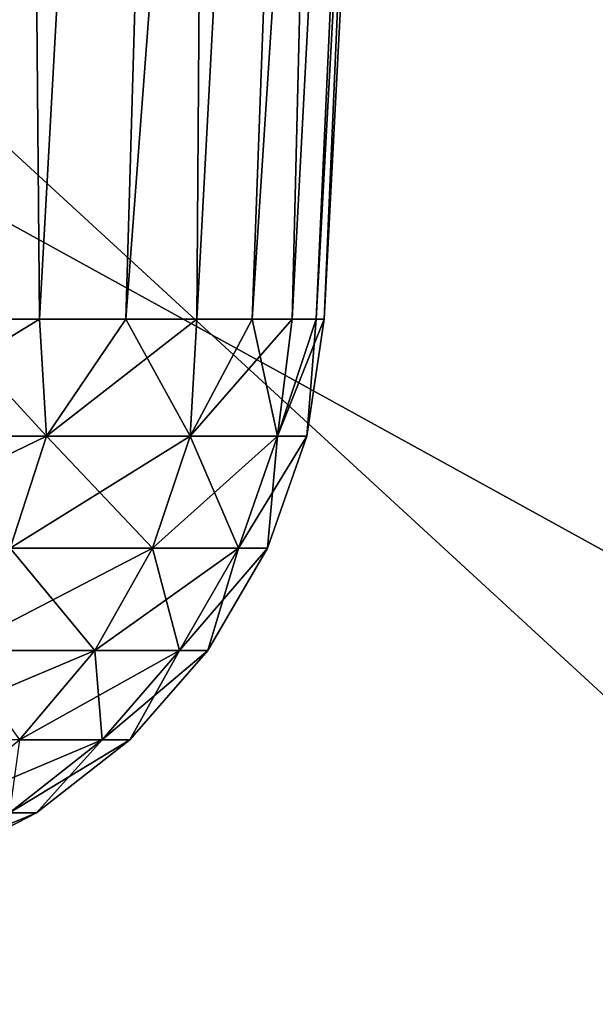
# Model space of a CAD drawing. Header units: millimetres. Extents: x -110 to 110, y 0 to 80.
# Tile 127 of 256: x -92.494 to -92.033, y 67.826 to 68.613. Entities that reach past the tile are written whole.
import ezdxf

# ---------------------------------------------------------------- set-up
doc = ezdxf.new("R2010")
doc.units = ezdxf.units.MM
doc.header["$LTSCALE"] = 59.460957
for name, color, linetype in [('14', 7, 'CONTINUOUS'), ('4', 7, 'CONTINUOUS'), ('40', 7, 'CONTINUOUS'), ('405', 7, 'CONTINUOUS'), ('406', 7, 'CONTINUOUS'), ('410', 7, 'CONTINUOUS'), ('411', 7, 'CONTINUOUS'), ('412', 7, 'CONTINUOUS'), ('415', 7, 'CONTINUOUS'), ('416', 7, 'CONTINUOUS'), ('417', 7, 'CONTINUOUS'), ('44', 7, 'CONTINUOUS'), ('6', 7, 'CONTINUOUS'), ('8', 7, 'CONTINUOUS')]:
    doc.layers.add(name, color=color, linetype=linetype)

msp = doc.modelspace()

# ---------------------------------------------------------------- linework, layer by layer
at = {"layer": '14', "color": 7, "linetype": 'CONTINUOUS'}
for points in [[(-85.34831, 65.57888, 52.44648), (-105, 80, 52.6982), (-84.40631, 65.8121, 52.45055), (-85.34831, 65.57888, 52.44648)], [(-84.40631, 65.8121, 52.45055), (-105, 80, 52.6982), (-83.44615, 65.95291, 52.45301), (-84.40631, 65.8121, 52.45055)], [(-93.82453, 58.86902, 52.32936), (-105, 80, 52.6982), (-89.48597, 63.1325, 52.40378), (-93.82453, 58.86902, 52.32936)], [(-89.48597, 63.1325, 52.40378), (-105, 80, 52.6982), (-88.76157, 63.77834, 52.41505), (-89.48597, 63.1325, 52.40378)], [(-88.76157, 63.77834, 52.41505), (-105, 80, 52.6982), (-87.97799, 64.35092, 52.42505), (-88.76157, 63.77834, 52.41505)], [(-105, 80, 52.6982), (105, 80, 52.6982), (-83.44615, 65.95291, 52.45301), (-105, 80, 52.6982)], [(-87.97799, 64.35092, 52.42505), (-105, 80, 52.6982), (-87.1426, 64.84483, 52.43367), (-87.97799, 64.35092, 52.42505)], [(-87.1426, 64.84483, 52.43367), (-105, 80, 52.6982), (-86.26328, 65.25544, 52.44084), (-87.1426, 64.84483, 52.43367)], [(-86.26328, 65.25544, 52.44084), (-105, 80, 52.6982), (-85.34831, 65.57888, 52.44648), (-86.26328, 65.25544, 52.44084)]]:
    msp.add_3dface(points, dxfattribs=at)
at = {"layer": '4', "color": 7, "linetype": 'CONTINUOUS'}
for points in [[(-55.59733, 65.25267, 55), (-47.40267, 65.25267, 55), (-105.7, 75.7173, 55), (-55.59733, 65.25267, 55)], [(-92.78896, 58.83888, 55), (-89.7792, 61.79657, 55), (-105.7, 75.7173, 55), (-92.78896, 58.83888, 55)], [(-89.7792, 61.79657, 55), (-89.00682, 62.4927, 55), (-105.7, 75.7173, 55), (-89.7792, 61.79657, 55)], [(-81.33137, 65.25267, 55), (-55.59733, 65.25267, 55), (-105.7, 75.7173, 55), (-81.33137, 65.25267, 55)], [(-89.00682, 62.4927, 55), (-88.17647, 63.12025, 55), (-105.7, 75.7173, 55), (-89.00682, 62.4927, 55)], [(-88.17647, 63.12025, 55), (-87.29507, 63.67383, 55), (-105.7, 75.7173, 55), (-88.17647, 63.12025, 55)], [(-87.29507, 63.67383, 55), (-86.3692, 64.1493, 55), (-105.7, 75.7173, 55), (-87.29507, 63.67383, 55)], [(-82.36293, 65.20844, 55), (-81.33137, 65.25267, 55), (-105.7, 75.7173, 55), (-82.36293, 65.20844, 55)], [(-86.3692, 64.1493, 55), (-85.40575, 64.54311, 55), (-105.7, 75.7173, 55), (-86.3692, 64.1493, 55)], [(-85.40575, 64.54311, 55), (-84.41193, 64.85234, 55), (-105.7, 75.7173, 55), (-85.40575, 64.54311, 55)], [(-83.39512, 65.07467, 55), (-82.36293, 65.20844, 55), (-105.7, 75.7173, 55), (-83.39512, 65.07467, 55)], [(-84.41193, 64.85234, 55), (-83.39512, 65.07467, 55), (-105.7, 75.7173, 55), (-84.41193, 64.85234, 55)], [(-47.40267, 65.25267, 55), (81.33137, 65.25267, 55), (-105.7, 75.7173, 55), (-47.40267, 65.25267, 55)], [(-105.7, 75.7173, 55), (82.37019, 65.20782, 55), (105.7, 75.7173, 55), (-105.7, 75.7173, 55)], [(81.33137, 65.25267, 55), (82.37019, 65.20782, 55), (-105.7, 75.7173, 55), (81.33137, 65.25267, 55)]]:
    msp.add_3dface(points, dxfattribs=at)
at = {"layer": '40', "color": 7, "linetype": 'CONTINUOUS'}
for points in [[(-92.97436, 70.70524, 45.62263), (-92.225, 40, 45.3645), (-93.37284, 40, 44.83282), (-92.97436, 70.70524, 45.62263)], [(-91.71156, 70.70524, 46.13577), (-92.225, 40, 45.3645), (-92.97436, 70.70524, 45.62263), (-91.71156, 70.70524, 46.13577)], [(-92.01048, 52.29008, 45.68155), (-92.225, 40, 45.3645), (-91.71156, 70.70524, 46.13577), (-92.01048, 52.29008, 45.68155)]]:
    msp.add_3dface(points, dxfattribs=at)
at = {"layer": '405', "color": 7, "linetype": 'CONTINUOUS'}
for points in [[(-92.55846, 68.37383, 36.2651), (-92.47782, 68.37383, 36.09554), (-92.50046, 70.97617, 36.44311), (-92.55846, 68.37383, 36.2651)], [(-92.50046, 70.97617, 36.44311), (-92.47782, 68.37383, 36.09554), (-92.33348, 70.97617, 36.10451), (-92.50046, 70.97617, 36.44311)], [(-92.47782, 68.37383, 36.09554), (-92.40894, 68.37383, 35.92086), (-92.33348, 70.97617, 36.10451), (-92.47782, 68.37383, 36.09554)], [(-92.40894, 68.37383, 35.92086), (-92.35214, 68.37383, 35.7419), (-92.33348, 70.97617, 36.10451), (-92.40894, 68.37383, 35.92086)], [(-92.35214, 68.37383, 35.7419), (-92.30768, 68.37383, 35.55947), (-92.21213, 70.97617, 35.74701), (-92.35214, 68.37383, 35.7419)], [(-92.33348, 70.97617, 36.10451), (-92.35214, 68.37383, 35.7419), (-92.21213, 70.97617, 35.74701), (-92.33348, 70.97617, 36.10451)], [(-92.30768, 68.37383, 35.55947), (-92.27578, 68.37383, 35.37444), (-92.21213, 70.97617, 35.74701), (-92.30768, 68.37383, 35.55947)], [(-92.21213, 70.97617, 35.74701), (-92.27578, 68.37383, 35.37444), (-92.13848, 70.97617, 35.37673), (-92.21213, 70.97617, 35.74701)], [(-92.27578, 68.37383, 35.37444), (-92.25658, 68.37383, 35.18766), (-92.13848, 70.97617, 35.37673), (-92.27578, 68.37383, 35.37444)], [(-92.25658, 68.37383, 35.18766), (-92.25017, 68.37383, 35), (-92.13848, 70.97617, 35.37673), (-92.25658, 68.37383, 35.18766)], [(-92.13848, 70.97617, 35.37673), (-92.25017, 68.37383, 35), (-92.11378, 70.97617, 35), (-92.13848, 70.97617, 35.37673)]]:
    msp.add_3dface(points, dxfattribs=at)
at = {"layer": '406', "color": 7, "linetype": 'CONTINUOUS'}
for points in [[(-92.47782, 68.37383, 33.90446), (-92.55846, 68.37383, 33.7349), (-92.33348, 70.97617, 33.89549), (-92.47782, 68.37383, 33.90446)], [(-92.33348, 70.97617, 33.89549), (-92.55846, 68.37383, 33.7349), (-92.50046, 70.97617, 33.55689), (-92.33348, 70.97617, 33.89549)], [(-92.40894, 68.37383, 34.07914), (-92.47782, 68.37383, 33.90446), (-92.33348, 70.97617, 33.89549), (-92.40894, 68.37383, 34.07914)], [(-92.35214, 68.37383, 34.2581), (-92.40894, 68.37383, 34.07914), (-92.21213, 70.97617, 34.25299), (-92.35214, 68.37383, 34.2581)], [(-92.21213, 70.97617, 34.25299), (-92.40894, 68.37383, 34.07914), (-92.33348, 70.97617, 33.89549), (-92.21213, 70.97617, 34.25299)], [(-92.30768, 68.37383, 34.44053), (-92.35214, 68.37383, 34.2581), (-92.21213, 70.97617, 34.25299), (-92.30768, 68.37383, 34.44053)], [(-92.13848, 70.97617, 34.62327), (-92.30768, 68.37383, 34.44053), (-92.21213, 70.97617, 34.25299), (-92.13848, 70.97617, 34.62327)], [(-92.27578, 68.37383, 34.62556), (-92.30768, 68.37383, 34.44053), (-92.13848, 70.97617, 34.62327), (-92.27578, 68.37383, 34.62556)], [(-92.25658, 68.37383, 34.81234), (-92.27578, 68.37383, 34.62556), (-92.13848, 70.97617, 34.62327), (-92.25658, 68.37383, 34.81234)], [(-92.11378, 70.97617, 35), (-92.25017, 68.37383, 35), (-92.25658, 68.37383, 34.81234), (-92.11378, 70.97617, 35)], [(-92.11378, 70.97617, 35), (-92.25658, 68.37383, 34.81234), (-92.13848, 70.97617, 34.62327), (-92.11378, 70.97617, 35)]]:
    msp.add_3dface(points, dxfattribs=at)
at = {"layer": '410', "color": 7, "linetype": 'CONTINUOUS'}
for points in [[(-92.55846, 68.37383, 36.2651), (-92.63062, 68.2801, 36.36796), (-92.47233, 68.2801, 36.04699), (-92.55846, 68.37383, 36.2651)], [(-92.47782, 68.37383, 36.09554), (-92.55846, 68.37383, 36.2651), (-92.47233, 68.2801, 36.04699), (-92.47782, 68.37383, 36.09554)], [(-92.40894, 68.37383, 35.92086), (-92.47782, 68.37383, 36.09554), (-92.47233, 68.2801, 36.04699), (-92.40894, 68.37383, 35.92086)], [(-92.40894, 68.37383, 35.92086), (-92.47233, 68.2801, 36.04699), (-92.3573, 68.2801, 35.70811), (-92.40894, 68.37383, 35.92086)], [(-92.35214, 68.37383, 35.7419), (-92.40894, 68.37383, 35.92086), (-92.3573, 68.2801, 35.70811), (-92.35214, 68.37383, 35.7419)], [(-92.30768, 68.37383, 35.55947), (-92.3573, 68.2801, 35.70811), (-92.28748, 68.2801, 35.35711), (-92.30768, 68.37383, 35.55947)], [(-92.30768, 68.37383, 35.55947), (-92.35214, 68.37383, 35.7419), (-92.3573, 68.2801, 35.70811), (-92.30768, 68.37383, 35.55947)], [(-92.27578, 68.37383, 35.37444), (-92.30768, 68.37383, 35.55947), (-92.28748, 68.2801, 35.35711), (-92.27578, 68.37383, 35.37444)], [(-92.25658, 68.37383, 35.18766), (-92.28748, 68.2801, 35.35711), (-92.26407, 68.2801, 35), (-92.25658, 68.37383, 35.18766)], [(-92.25658, 68.37383, 35.18766), (-92.27578, 68.37383, 35.37444), (-92.28748, 68.2801, 35.35711), (-92.25658, 68.37383, 35.18766)], [(-92.25017, 68.37383, 35), (-92.25658, 68.37383, 35.18766), (-92.26407, 68.2801, 35), (-92.25017, 68.37383, 35)], [(-92.63062, 68.2801, 36.36796), (-92.50132, 68.19058, 36.03499), (-92.47233, 68.2801, 36.04699), (-92.63062, 68.2801, 36.36796)], [(-92.50132, 68.19058, 36.03499), (-92.38761, 68.19058, 35.69999), (-92.47233, 68.2801, 36.04699), (-92.50132, 68.19058, 36.03499)], [(-92.47233, 68.2801, 36.04699), (-92.38761, 68.19058, 35.69999), (-92.3573, 68.2801, 35.70811), (-92.47233, 68.2801, 36.04699)], [(-92.38761, 68.19058, 35.69999), (-92.31859, 68.19058, 35.35301), (-92.3573, 68.2801, 35.70811), (-92.38761, 68.19058, 35.69999)], [(-92.3573, 68.2801, 35.70811), (-92.31859, 68.19058, 35.35301), (-92.28748, 68.2801, 35.35711), (-92.3573, 68.2801, 35.70811)], [(-92.31859, 68.19058, 35.35301), (-92.29545, 68.19058, 35), (-92.28748, 68.2801, 35.35711), (-92.31859, 68.19058, 35.35301)], [(-92.28748, 68.2801, 35.35711), (-92.29545, 68.19058, 35), (-92.26407, 68.2801, 35), (-92.28748, 68.2801, 35.35711)], [(-92.54541, 68.10861, 36.01673), (-92.4337, 68.10861, 35.68764), (-92.50132, 68.19058, 36.03499), (-92.54541, 68.10861, 36.01673)], [(-92.50132, 68.19058, 36.03499), (-92.4337, 68.10861, 35.68764), (-92.38761, 68.19058, 35.69999), (-92.50132, 68.19058, 36.03499)], [(-92.4337, 68.10861, 35.68764), (-92.3659, 68.10861, 35.34679), (-92.38761, 68.19058, 35.69999), (-92.4337, 68.10861, 35.68764)], [(-92.38761, 68.19058, 35.69999), (-92.3659, 68.10861, 35.34679), (-92.31859, 68.19058, 35.35301), (-92.38761, 68.19058, 35.69999)], [(-92.3659, 68.10861, 35.34679), (-92.34317, 68.10861, 35), (-92.31859, 68.19058, 35.35301), (-92.3659, 68.10861, 35.34679)], [(-92.31859, 68.19058, 35.35301), (-92.34317, 68.10861, 35), (-92.29545, 68.19058, 35), (-92.31859, 68.19058, 35.35301)], [(-92.54541, 68.10861, 36.01673), (-92.49392, 68.03712, 35.6715), (-92.4337, 68.10861, 35.68764), (-92.54541, 68.10861, 36.01673)], [(-92.49392, 68.03712, 35.6715), (-92.42771, 68.03712, 35.33865), (-92.4337, 68.10861, 35.68764), (-92.49392, 68.03712, 35.6715)], [(-92.4337, 68.10861, 35.68764), (-92.42771, 68.03712, 35.33865), (-92.3659, 68.10861, 35.34679), (-92.4337, 68.10861, 35.68764)], [(-92.42771, 68.03712, 35.33865), (-92.40551, 68.03712, 35), (-92.3659, 68.10861, 35.34679), (-92.42771, 68.03712, 35.33865)], [(-92.3659, 68.10861, 35.34679), (-92.40551, 68.03712, 35), (-92.34317, 68.10861, 35), (-92.3659, 68.10861, 35.34679)], [(-92.49392, 68.03712, 35.6715), (-92.50179, 67.97869, 35.3289), (-92.42771, 68.03712, 35.33865), (-92.49392, 68.03712, 35.6715)], [(-92.50179, 67.97869, 35.3289), (-92.48023, 67.97869, 35), (-92.42771, 68.03712, 35.33865), (-92.50179, 67.97869, 35.3289)], [(-92.42771, 68.03712, 35.33865), (-92.48023, 67.97869, 35), (-92.40551, 68.03712, 35), (-92.42771, 68.03712, 35.33865)], [(-92.50179, 67.97869, 35.3289), (-92.56464, 67.93542, 35), (-92.48023, 67.97869, 35), (-92.50179, 67.97869, 35.3289)]]:
    msp.add_3dface(points, dxfattribs=at)
at = {"layer": '411', "color": 7, "linetype": 'CONTINUOUS'}
for points in [[(-92.55846, 68.37383, 33.7349), (-92.47782, 68.37383, 33.90446), (-92.63062, 68.2801, 33.63204), (-92.55846, 68.37383, 33.7349)], [(-92.47782, 68.37383, 33.90446), (-92.47233, 68.2801, 33.95301), (-92.63062, 68.2801, 33.63204), (-92.47782, 68.37383, 33.90446)], [(-92.47782, 68.37383, 33.90446), (-92.40894, 68.37383, 34.07914), (-92.47233, 68.2801, 33.95301), (-92.47782, 68.37383, 33.90446)], [(-92.40894, 68.37383, 34.07914), (-92.35214, 68.37383, 34.2581), (-92.47233, 68.2801, 33.95301), (-92.40894, 68.37383, 34.07914)], [(-92.35214, 68.37383, 34.2581), (-92.3573, 68.2801, 34.29189), (-92.47233, 68.2801, 33.95301), (-92.35214, 68.37383, 34.2581)], [(-92.27578, 68.37383, 34.62556), (-92.28748, 68.2801, 34.64289), (-92.3573, 68.2801, 34.29189), (-92.27578, 68.37383, 34.62556)], [(-92.30768, 68.37383, 34.44053), (-92.27578, 68.37383, 34.62556), (-92.3573, 68.2801, 34.29189), (-92.30768, 68.37383, 34.44053)], [(-92.35214, 68.37383, 34.2581), (-92.30768, 68.37383, 34.44053), (-92.3573, 68.2801, 34.29189), (-92.35214, 68.37383, 34.2581)], [(-92.25017, 68.37383, 35), (-92.26407, 68.2801, 35), (-92.28748, 68.2801, 34.64289), (-92.25017, 68.37383, 35)], [(-92.25658, 68.37383, 34.81234), (-92.25017, 68.37383, 35), (-92.28748, 68.2801, 34.64289), (-92.25658, 68.37383, 34.81234)], [(-92.27578, 68.37383, 34.62556), (-92.25658, 68.37383, 34.81234), (-92.28748, 68.2801, 34.64289), (-92.27578, 68.37383, 34.62556)], [(-92.50132, 68.19058, 33.96501), (-92.65779, 68.19058, 33.64773), (-92.47233, 68.2801, 33.95301), (-92.50132, 68.19058, 33.96501)], [(-92.47233, 68.2801, 33.95301), (-92.65779, 68.19058, 33.64773), (-92.63062, 68.2801, 33.63204), (-92.47233, 68.2801, 33.95301)], [(-92.38761, 68.19058, 34.30001), (-92.50132, 68.19058, 33.96501), (-92.3573, 68.2801, 34.29189), (-92.38761, 68.19058, 34.30001)], [(-92.3573, 68.2801, 34.29189), (-92.50132, 68.19058, 33.96501), (-92.47233, 68.2801, 33.95301), (-92.3573, 68.2801, 34.29189)], [(-92.31859, 68.19058, 34.64699), (-92.38761, 68.19058, 34.30001), (-92.28748, 68.2801, 34.64289), (-92.31859, 68.19058, 34.64699)], [(-92.28748, 68.2801, 34.64289), (-92.38761, 68.19058, 34.30001), (-92.3573, 68.2801, 34.29189), (-92.28748, 68.2801, 34.64289)], [(-92.26407, 68.2801, 35), (-92.29545, 68.19058, 35), (-92.31859, 68.19058, 34.64699), (-92.26407, 68.2801, 35)], [(-92.26407, 68.2801, 35), (-92.31859, 68.19058, 34.64699), (-92.28748, 68.2801, 34.64289), (-92.26407, 68.2801, 35)], [(-92.4337, 68.10861, 34.31236), (-92.54541, 68.10861, 33.98327), (-92.38761, 68.19058, 34.30001), (-92.4337, 68.10861, 34.31236)], [(-92.38761, 68.19058, 34.30001), (-92.54541, 68.10861, 33.98327), (-92.50132, 68.19058, 33.96501), (-92.38761, 68.19058, 34.30001)], [(-92.31859, 68.19058, 34.64699), (-92.4337, 68.10861, 34.31236), (-92.38761, 68.19058, 34.30001), (-92.31859, 68.19058, 34.64699)], [(-92.3659, 68.10861, 34.65321), (-92.4337, 68.10861, 34.31236), (-92.31859, 68.19058, 34.64699), (-92.3659, 68.10861, 34.65321)], [(-92.29545, 68.19058, 35), (-92.34317, 68.10861, 35), (-92.3659, 68.10861, 34.65321), (-92.29545, 68.19058, 35)], [(-92.29545, 68.19058, 35), (-92.3659, 68.10861, 34.65321), (-92.31859, 68.19058, 34.64699), (-92.29545, 68.19058, 35)], [(-92.49392, 68.03712, 34.3285), (-92.60301, 68.03712, 34.00713), (-92.4337, 68.10861, 34.31236), (-92.49392, 68.03712, 34.3285)], [(-92.4337, 68.10861, 34.31236), (-92.60301, 68.03712, 34.00713), (-92.54541, 68.10861, 33.98327), (-92.4337, 68.10861, 34.31236)], [(-92.42771, 68.03712, 34.66135), (-92.49392, 68.03712, 34.3285), (-92.3659, 68.10861, 34.65321), (-92.42771, 68.03712, 34.66135)], [(-92.3659, 68.10861, 34.65321), (-92.49392, 68.03712, 34.3285), (-92.4337, 68.10861, 34.31236), (-92.3659, 68.10861, 34.65321)], [(-92.34317, 68.10861, 35), (-92.40551, 68.03712, 35), (-92.42771, 68.03712, 34.66135), (-92.34317, 68.10861, 35)], [(-92.34317, 68.10861, 35), (-92.42771, 68.03712, 34.66135), (-92.3659, 68.10861, 34.65321), (-92.34317, 68.10861, 35)], [(-92.50179, 67.97869, 34.6711), (-92.56609, 67.97869, 34.34784), (-92.42771, 68.03712, 34.66135), (-92.50179, 67.97869, 34.6711)], [(-92.42771, 68.03712, 34.66135), (-92.56609, 67.97869, 34.34784), (-92.49392, 68.03712, 34.3285), (-92.42771, 68.03712, 34.66135)], [(-92.40551, 68.03712, 35), (-92.50179, 67.97869, 34.6711), (-92.42771, 68.03712, 34.66135), (-92.40551, 68.03712, 35)], [(-92.40551, 68.03712, 35), (-92.48023, 67.97869, 35), (-92.50179, 67.97869, 34.6711), (-92.40551, 68.03712, 35)], [(-92.48023, 67.97869, 35), (-92.56464, 67.93542, 35), (-92.58548, 67.93542, 34.68212), (-92.48023, 67.97869, 35)], [(-92.48023, 67.97869, 35), (-92.58548, 67.93542, 34.68212), (-92.50179, 67.97869, 34.6711), (-92.48023, 67.97869, 35)]]:
    msp.add_3dface(points, dxfattribs=at)
at = {"layer": '412', "color": 7, "linetype": 'CONTINUOUS'}
for points in [[(-92.55846, 68.37383, -33.7349), (-92.47782, 68.37383, -33.90446), (-92.50046, 70.97617, -33.55689), (-92.55846, 68.37383, -33.7349)], [(-92.50046, 70.97617, -33.55689), (-92.47782, 68.37383, -33.90446), (-92.33348, 70.97617, -33.89549), (-92.50046, 70.97617, -33.55689)], [(-92.47782, 68.37383, -33.90446), (-92.40894, 68.37383, -34.07914), (-92.33348, 70.97617, -33.89549), (-92.47782, 68.37383, -33.90446)], [(-92.40894, 68.37383, -34.07914), (-92.35214, 68.37383, -34.2581), (-92.33348, 70.97617, -33.89549), (-92.40894, 68.37383, -34.07914)], [(-92.35214, 68.37383, -34.2581), (-92.30768, 68.37383, -34.44053), (-92.21213, 70.97617, -34.25299), (-92.35214, 68.37383, -34.2581)], [(-92.33348, 70.97617, -33.89549), (-92.35214, 68.37383, -34.2581), (-92.21213, 70.97617, -34.25299), (-92.33348, 70.97617, -33.89549)], [(-92.30768, 68.37383, -34.44053), (-92.27578, 68.37383, -34.62556), (-92.21213, 70.97617, -34.25299), (-92.30768, 68.37383, -34.44053)], [(-92.27578, 68.37383, -34.62556), (-92.25658, 68.37383, -34.81234), (-92.13848, 70.97617, -34.62327), (-92.27578, 68.37383, -34.62556)], [(-92.21213, 70.97617, -34.25299), (-92.27578, 68.37383, -34.62556), (-92.13848, 70.97617, -34.62327), (-92.21213, 70.97617, -34.25299)], [(-92.25658, 68.37383, -34.81234), (-92.25017, 68.37383, -35), (-92.13848, 70.97617, -34.62327), (-92.25658, 68.37383, -34.81234)], [(-92.13848, 70.97617, -34.62327), (-92.25017, 68.37383, -35), (-92.11378, 70.97617, -35), (-92.13848, 70.97617, -34.62327)]]:
    msp.add_3dface(points, dxfattribs=at)
at = {"layer": '415', "color": 7, "linetype": 'CONTINUOUS'}
for points in [[(-92.33348, 70.97617, -36.10451), (-92.55846, 68.37383, -36.2651), (-92.50046, 70.97617, -36.44311), (-92.33348, 70.97617, -36.10451)], [(-92.47782, 68.37383, -36.09554), (-92.55846, 68.37383, -36.2651), (-92.33348, 70.97617, -36.10451), (-92.47782, 68.37383, -36.09554)], [(-92.40894, 68.37383, -35.92086), (-92.47782, 68.37383, -36.09554), (-92.33348, 70.97617, -36.10451), (-92.40894, 68.37383, -35.92086)], [(-92.21213, 70.97617, -35.74701), (-92.40894, 68.37383, -35.92086), (-92.33348, 70.97617, -36.10451), (-92.21213, 70.97617, -35.74701)], [(-92.35214, 68.37383, -35.7419), (-92.40894, 68.37383, -35.92086), (-92.21213, 70.97617, -35.74701), (-92.35214, 68.37383, -35.7419)], [(-92.30768, 68.37383, -35.55947), (-92.35214, 68.37383, -35.7419), (-92.21213, 70.97617, -35.74701), (-92.30768, 68.37383, -35.55947)], [(-92.13848, 70.97617, -35.37673), (-92.30768, 68.37383, -35.55947), (-92.21213, 70.97617, -35.74701), (-92.13848, 70.97617, -35.37673)], [(-92.27578, 68.37383, -35.37444), (-92.30768, 68.37383, -35.55947), (-92.13848, 70.97617, -35.37673), (-92.27578, 68.37383, -35.37444)], [(-92.25658, 68.37383, -35.18766), (-92.27578, 68.37383, -35.37444), (-92.13848, 70.97617, -35.37673), (-92.25658, 68.37383, -35.18766)], [(-92.11378, 70.97617, -35), (-92.25017, 68.37383, -35), (-92.25658, 68.37383, -35.18766), (-92.11378, 70.97617, -35)], [(-92.11378, 70.97617, -35), (-92.25658, 68.37383, -35.18766), (-92.13848, 70.97617, -35.37673), (-92.11378, 70.97617, -35)]]:
    msp.add_3dface(points, dxfattribs=at)
at = {"layer": '416', "color": 7, "linetype": 'CONTINUOUS'}
for points in [[(-92.55846, 68.37383, -33.7349), (-92.63062, 68.2801, -33.63204), (-92.47233, 68.2801, -33.95301), (-92.55846, 68.37383, -33.7349)], [(-92.47782, 68.37383, -33.90446), (-92.55846, 68.37383, -33.7349), (-92.47233, 68.2801, -33.95301), (-92.47782, 68.37383, -33.90446)], [(-92.40894, 68.37383, -34.07914), (-92.47782, 68.37383, -33.90446), (-92.47233, 68.2801, -33.95301), (-92.40894, 68.37383, -34.07914)], [(-92.40894, 68.37383, -34.07914), (-92.47233, 68.2801, -33.95301), (-92.3573, 68.2801, -34.29189), (-92.40894, 68.37383, -34.07914)], [(-92.35214, 68.37383, -34.2581), (-92.40894, 68.37383, -34.07914), (-92.3573, 68.2801, -34.29189), (-92.35214, 68.37383, -34.2581)], [(-92.30768, 68.37383, -34.44053), (-92.35214, 68.37383, -34.2581), (-92.3573, 68.2801, -34.29189), (-92.30768, 68.37383, -34.44053)], [(-92.30768, 68.37383, -34.44053), (-92.3573, 68.2801, -34.29189), (-92.28748, 68.2801, -34.64289), (-92.30768, 68.37383, -34.44053)], [(-92.27578, 68.37383, -34.62556), (-92.30768, 68.37383, -34.44053), (-92.28748, 68.2801, -34.64289), (-92.27578, 68.37383, -34.62556)], [(-92.25658, 68.37383, -34.81234), (-92.28748, 68.2801, -34.64289), (-92.26407, 68.2801, -35), (-92.25658, 68.37383, -34.81234)], [(-92.25658, 68.37383, -34.81234), (-92.27578, 68.37383, -34.62556), (-92.28748, 68.2801, -34.64289), (-92.25658, 68.37383, -34.81234)], [(-92.25017, 68.37383, -35), (-92.25658, 68.37383, -34.81234), (-92.26407, 68.2801, -35), (-92.25017, 68.37383, -35)], [(-92.63062, 68.2801, -33.63204), (-92.50132, 68.19058, -33.96501), (-92.47233, 68.2801, -33.95301), (-92.63062, 68.2801, -33.63204)], [(-92.50132, 68.19058, -33.96501), (-92.38761, 68.19058, -34.30001), (-92.47233, 68.2801, -33.95301), (-92.50132, 68.19058, -33.96501)], [(-92.47233, 68.2801, -33.95301), (-92.38761, 68.19058, -34.30001), (-92.3573, 68.2801, -34.29189), (-92.47233, 68.2801, -33.95301)], [(-92.38761, 68.19058, -34.30001), (-92.31859, 68.19058, -34.64699), (-92.3573, 68.2801, -34.29189), (-92.38761, 68.19058, -34.30001)], [(-92.3573, 68.2801, -34.29189), (-92.31859, 68.19058, -34.64699), (-92.28748, 68.2801, -34.64289), (-92.3573, 68.2801, -34.29189)], [(-92.31859, 68.19058, -34.64699), (-92.29545, 68.19058, -35), (-92.28748, 68.2801, -34.64289), (-92.31859, 68.19058, -34.64699)], [(-92.28748, 68.2801, -34.64289), (-92.29545, 68.19058, -35), (-92.26407, 68.2801, -35), (-92.28748, 68.2801, -34.64289)], [(-92.54541, 68.10861, -33.98327), (-92.4337, 68.10861, -34.31236), (-92.50132, 68.19058, -33.96501), (-92.54541, 68.10861, -33.98327)], [(-92.50132, 68.19058, -33.96501), (-92.4337, 68.10861, -34.31236), (-92.38761, 68.19058, -34.30001), (-92.50132, 68.19058, -33.96501)], [(-92.4337, 68.10861, -34.31236), (-92.3659, 68.10861, -34.65321), (-92.38761, 68.19058, -34.30001), (-92.4337, 68.10861, -34.31236)], [(-92.38761, 68.19058, -34.30001), (-92.3659, 68.10861, -34.65321), (-92.31859, 68.19058, -34.64699), (-92.38761, 68.19058, -34.30001)], [(-92.3659, 68.10861, -34.65321), (-92.34317, 68.10861, -35), (-92.31859, 68.19058, -34.64699), (-92.3659, 68.10861, -34.65321)], [(-92.31859, 68.19058, -34.64699), (-92.34317, 68.10861, -35), (-92.29545, 68.19058, -35), (-92.31859, 68.19058, -34.64699)], [(-92.54541, 68.10861, -33.98327), (-92.49392, 68.03712, -34.3285), (-92.4337, 68.10861, -34.31236), (-92.54541, 68.10861, -33.98327)], [(-92.49392, 68.03712, -34.3285), (-92.42771, 68.03712, -34.66135), (-92.4337, 68.10861, -34.31236), (-92.49392, 68.03712, -34.3285)], [(-92.4337, 68.10861, -34.31236), (-92.42771, 68.03712, -34.66135), (-92.3659, 68.10861, -34.65321), (-92.4337, 68.10861, -34.31236)], [(-92.42771, 68.03712, -34.66135), (-92.40551, 68.03712, -35), (-92.3659, 68.10861, -34.65321), (-92.42771, 68.03712, -34.66135)], [(-92.3659, 68.10861, -34.65321), (-92.40551, 68.03712, -35), (-92.34317, 68.10861, -35), (-92.3659, 68.10861, -34.65321)], [(-92.49392, 68.03712, -34.3285), (-92.50179, 67.97869, -34.6711), (-92.42771, 68.03712, -34.66135), (-92.49392, 68.03712, -34.3285)], [(-92.50179, 67.97869, -34.6711), (-92.48023, 67.97869, -35), (-92.42771, 68.03712, -34.66135), (-92.50179, 67.97869, -34.6711)], [(-92.42771, 68.03712, -34.66135), (-92.48023, 67.97869, -35), (-92.40551, 68.03712, -35), (-92.42771, 68.03712, -34.66135)], [(-92.50179, 67.97869, -34.6711), (-92.56464, 67.93542, -35), (-92.48023, 67.97869, -35), (-92.50179, 67.97869, -34.6711)]]:
    msp.add_3dface(points, dxfattribs=at)
at = {"layer": '417', "color": 7, "linetype": 'CONTINUOUS'}
for points in [[(-92.55846, 68.37383, -36.2651), (-92.47782, 68.37383, -36.09554), (-92.63062, 68.2801, -36.36796), (-92.55846, 68.37383, -36.2651)], [(-92.47782, 68.37383, -36.09554), (-92.47233, 68.2801, -36.04699), (-92.63062, 68.2801, -36.36796), (-92.47782, 68.37383, -36.09554)], [(-92.47782, 68.37383, -36.09554), (-92.40894, 68.37383, -35.92086), (-92.47233, 68.2801, -36.04699), (-92.47782, 68.37383, -36.09554)], [(-92.35214, 68.37383, -35.7419), (-92.3573, 68.2801, -35.70811), (-92.47233, 68.2801, -36.04699), (-92.35214, 68.37383, -35.7419)], [(-92.40894, 68.37383, -35.92086), (-92.35214, 68.37383, -35.7419), (-92.47233, 68.2801, -36.04699), (-92.40894, 68.37383, -35.92086)], [(-92.27578, 68.37383, -35.37444), (-92.28748, 68.2801, -35.35711), (-92.3573, 68.2801, -35.70811), (-92.27578, 68.37383, -35.37444)], [(-92.30768, 68.37383, -35.55947), (-92.27578, 68.37383, -35.37444), (-92.3573, 68.2801, -35.70811), (-92.30768, 68.37383, -35.55947)], [(-92.35214, 68.37383, -35.7419), (-92.30768, 68.37383, -35.55947), (-92.3573, 68.2801, -35.70811), (-92.35214, 68.37383, -35.7419)], [(-92.25658, 68.37383, -35.18766), (-92.25017, 68.37383, -35), (-92.28748, 68.2801, -35.35711), (-92.25658, 68.37383, -35.18766)], [(-92.25017, 68.37383, -35), (-92.26407, 68.2801, -35), (-92.28748, 68.2801, -35.35711), (-92.25017, 68.37383, -35)], [(-92.27578, 68.37383, -35.37444), (-92.25658, 68.37383, -35.18766), (-92.28748, 68.2801, -35.35711), (-92.27578, 68.37383, -35.37444)], [(-92.50132, 68.19058, -36.03499), (-92.65779, 68.19058, -36.35227), (-92.47233, 68.2801, -36.04699), (-92.50132, 68.19058, -36.03499)], [(-92.47233, 68.2801, -36.04699), (-92.65779, 68.19058, -36.35227), (-92.63062, 68.2801, -36.36796), (-92.47233, 68.2801, -36.04699)], [(-92.3573, 68.2801, -35.70811), (-92.50132, 68.19058, -36.03499), (-92.47233, 68.2801, -36.04699), (-92.3573, 68.2801, -35.70811)], [(-92.38761, 68.19058, -35.69999), (-92.50132, 68.19058, -36.03499), (-92.3573, 68.2801, -35.70811), (-92.38761, 68.19058, -35.69999)], [(-92.28748, 68.2801, -35.35711), (-92.38761, 68.19058, -35.69999), (-92.3573, 68.2801, -35.70811), (-92.28748, 68.2801, -35.35711)], [(-92.31859, 68.19058, -35.35301), (-92.38761, 68.19058, -35.69999), (-92.28748, 68.2801, -35.35711), (-92.31859, 68.19058, -35.35301)], [(-92.26407, 68.2801, -35), (-92.31859, 68.19058, -35.35301), (-92.28748, 68.2801, -35.35711), (-92.26407, 68.2801, -35)], [(-92.26407, 68.2801, -35), (-92.29545, 68.19058, -35), (-92.31859, 68.19058, -35.35301), (-92.26407, 68.2801, -35)], [(-92.38761, 68.19058, -35.69999), (-92.54541, 68.10861, -36.01673), (-92.50132, 68.19058, -36.03499), (-92.38761, 68.19058, -35.69999)], [(-92.4337, 68.10861, -35.68764), (-92.54541, 68.10861, -36.01673), (-92.38761, 68.19058, -35.69999), (-92.4337, 68.10861, -35.68764)], [(-92.31859, 68.19058, -35.35301), (-92.4337, 68.10861, -35.68764), (-92.38761, 68.19058, -35.69999), (-92.31859, 68.19058, -35.35301)], [(-92.3659, 68.10861, -35.34679), (-92.4337, 68.10861, -35.68764), (-92.31859, 68.19058, -35.35301), (-92.3659, 68.10861, -35.34679)], [(-92.29545, 68.19058, -35), (-92.34317, 68.10861, -35), (-92.3659, 68.10861, -35.34679), (-92.29545, 68.19058, -35)], [(-92.29545, 68.19058, -35), (-92.3659, 68.10861, -35.34679), (-92.31859, 68.19058, -35.35301), (-92.29545, 68.19058, -35)], [(-92.4337, 68.10861, -35.68764), (-92.60301, 68.03712, -35.99287), (-92.54541, 68.10861, -36.01673), (-92.4337, 68.10861, -35.68764)], [(-92.49392, 68.03712, -35.6715), (-92.60301, 68.03712, -35.99287), (-92.4337, 68.10861, -35.68764), (-92.49392, 68.03712, -35.6715)], [(-92.3659, 68.10861, -35.34679), (-92.49392, 68.03712, -35.6715), (-92.4337, 68.10861, -35.68764), (-92.3659, 68.10861, -35.34679)], [(-92.42771, 68.03712, -35.33865), (-92.49392, 68.03712, -35.6715), (-92.3659, 68.10861, -35.34679), (-92.42771, 68.03712, -35.33865)], [(-92.34317, 68.10861, -35), (-92.40551, 68.03712, -35), (-92.42771, 68.03712, -35.33865), (-92.34317, 68.10861, -35)], [(-92.34317, 68.10861, -35), (-92.42771, 68.03712, -35.33865), (-92.3659, 68.10861, -35.34679), (-92.34317, 68.10861, -35)], [(-92.42771, 68.03712, -35.33865), (-92.56609, 67.97869, -35.65216), (-92.49392, 68.03712, -35.6715), (-92.42771, 68.03712, -35.33865)], [(-92.50179, 67.97869, -35.3289), (-92.56609, 67.97869, -35.65216), (-92.42771, 68.03712, -35.33865), (-92.50179, 67.97869, -35.3289)], [(-92.40551, 68.03712, -35), (-92.50179, 67.97869, -35.3289), (-92.42771, 68.03712, -35.33865), (-92.40551, 68.03712, -35)], [(-92.40551, 68.03712, -35), (-92.48023, 67.97869, -35), (-92.50179, 67.97869, -35.3289), (-92.40551, 68.03712, -35)], [(-92.48023, 67.97869, -35), (-92.56464, 67.93542, -35), (-92.58548, 67.93542, -35.31788), (-92.48023, 67.97869, -35)], [(-92.48023, 67.97869, -35), (-92.58548, 67.93542, -35.31788), (-92.50179, 67.97869, -35.3289), (-92.48023, 67.97869, -35)]]:
    msp.add_3dface(points, dxfattribs=at)
at = {"layer": '44', "color": 7, "linetype": 'CONTINUOUS'}
for points in [[(-91.71156, 70.70524, -46.13577), (-92.97436, 70.70524, -45.62263), (-91.58211, 40, -45.61284), (-91.71156, 70.70524, -46.13577)], [(-91.58211, 40, -45.61284), (-92.97436, 70.70524, -45.62263), (-92.20457, 40, -45.37292), (-91.58211, 40, -45.61284)], [(-92.20457, 40, -45.37292), (-92.97436, 70.70524, -45.62263), (-92.81573, 40, -45.10557), (-92.20457, 40, -45.37292)]]:
    msp.add_3dface(points, dxfattribs=at)
at = {"layer": '6', "color": 7, "linetype": 'CONTINUOUS'}
for points in [[(110, 0, -55), (-110, 0, -55), (110, 80, -55), (110, 0, -55)], [(110, 80, -55), (-110, 0, -55), (-110, 80, -55), (110, 80, -55)]]:
    msp.add_3dface(points, dxfattribs=at)
at = {"layer": '8', "color": 7, "linetype": 'CONTINUOUS'}
for points in [[(105, 80, -52.6982), (-105, 80, -52.6982), (83.44615, 65.95291, -52.45301), (105, 80, -52.6982)], [(83.44615, 65.95291, -52.45301), (-105, 80, -52.6982), (82.47688, 66, -52.45383), (83.44615, 65.95291, -52.45301)], [(82.47688, 66, -52.45383), (-105, 80, -52.6982), (-82.47688, 66, -52.45383), (82.47688, 66, -52.45383)], [(-82.47688, 66, -52.45383), (-105, 80, -52.6982), (-83.44615, 65.95291, -52.45301), (-82.47688, 66, -52.45383)], [(-83.44615, 65.95291, -52.45301), (-105, 80, -52.6982), (-84.40631, 65.8121, -52.45055), (-83.44615, 65.95291, -52.45301)], [(-84.40631, 65.8121, -52.45055), (-105, 80, -52.6982), (-85.34831, 65.57888, -52.44648), (-84.40631, 65.8121, -52.45055)], [(-85.34831, 65.57888, -52.44648), (-105, 80, -52.6982), (-86.26328, 65.25544, -52.44084), (-85.34831, 65.57888, -52.44648)], [(-86.26328, 65.25544, -52.44084), (-105, 80, -52.6982), (-87.1426, 64.84483, -52.43367), (-86.26328, 65.25544, -52.44084)], [(-87.1426, 64.84483, -52.43367), (-105, 80, -52.6982), (-87.97799, 64.35092, -52.42505), (-87.1426, 64.84483, -52.43367)], [(-87.97799, 64.35092, -52.42505), (-105, 80, -52.6982), (-88.76157, 63.77834, -52.41505), (-87.97799, 64.35092, -52.42505)], [(-88.76157, 63.77834, -52.41505), (-105, 80, -52.6982), (-89.48597, 63.1325, -52.40378), (-88.76157, 63.77834, -52.41505)], [(-105, 80, -52.6982), (-93.82453, 58.86902, -52.32936), (-89.48597, 63.1325, -52.40378), (-105, 80, -52.6982)]]:
    msp.add_3dface(points, dxfattribs=at)

doc.saveas('drawing.dxf')
